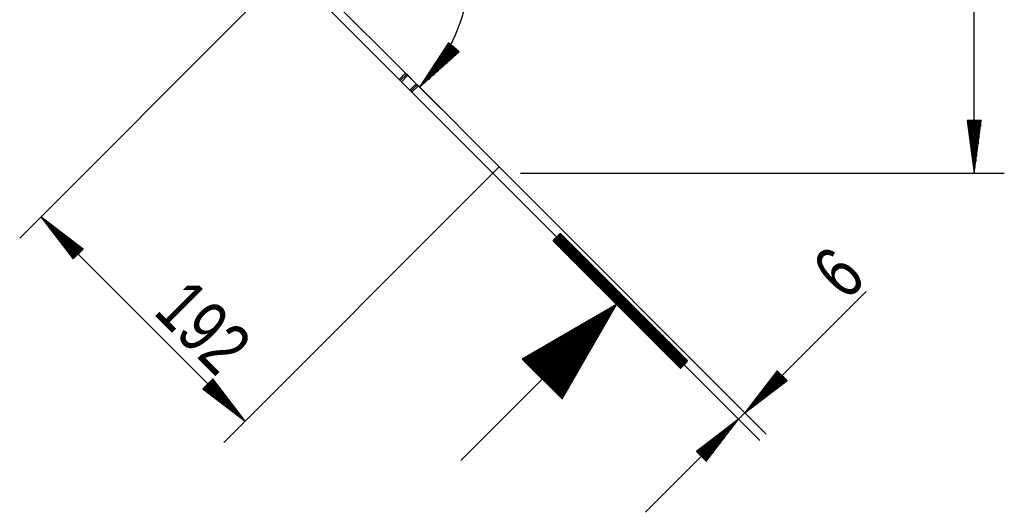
# Model space of a CAD drawing. Header units: millimetres. Extents: x -4 to 841, y -4 to 594.
# Tile 3 of 19: x 47 to 112, y 193 to 226. Entities that reach past the tile are written whole.
import ezdxf

# ---------------------------------------------------------------- set-up
doc = ezdxf.new("R2010")
doc.units = ezdxf.units.MM
doc.layers.add('1', color=7, linetype='Continuous')
doc.styles.add('SEACAD_Arial', font='arial.ttf', dxfattribs={"width": 0.75})

msp = doc.modelspace()

# ---------------------------------------------------------------- linework, layer by layer
at = {"layer": '1', "color": 7, "linetype": 'Continuous'}
for p, q in [((110.392, 215.555), (110.392, 247.631)), ((64.792, 229.131), (46.901, 211.24)), ((72.146, 221.778), (65.202, 228.721)), ((72.57, 222.202), (65.627, 229.145)), ((68.294, 225.629), (72.83, 221.094)), ((75.434, 224.224), (73.503, 221.269)), ((75.707, 223.99), (73.929, 221.921)), ((75.668, 224.023), (74.142, 222.246)), ((75.63, 224.056), (74.355, 222.572)), ((75.591, 224.089), (74.568, 222.898)), ((75.552, 224.123), (74.78, 223.224)), ((75.514, 224.156), (74.993, 223.55)), ((75.475, 224.189), (75.206, 223.875)), ((75.437, 224.222), (75.419, 224.201)), ((75.437, 224.222), (75.419, 224.201)), ((76.133, 223.624), (75.434, 224.224)), ((75.784, 223.924), (73.503, 221.269)), ((75.784, 223.924), (73.503, 221.269)), ((73.503, 221.269), (76.133, 223.624)), ((75.745, 223.957), (73.716, 221.595)), ((75.822, 223.891), (73.793, 221.529)), ((75.861, 223.858), (74.083, 221.788)), ((75.899, 223.825), (74.373, 222.048)), ((75.938, 223.791), (74.663, 222.307)), ((75.976, 223.758), (74.953, 222.567)), ((76.015, 223.725), (75.243, 222.827)), ((76.053, 223.692), (75.533, 223.086)), ((76.092, 223.659), (75.823, 223.346)), ((76.131, 223.626), (76.113, 223.605)), ((76.131, 223.626), (76.113, 223.605)), ((72.146, 221.778), (72.57, 222.202)), ((72.216, 221.707), (72.641, 222.131)), ((72.711, 222.061), (72.287, 221.636)), ((72.57, 222.202), (74.917, 219.855)), ((72.57, 222.202), (72.641, 222.131)), ((72.641, 222.131), (72.711, 222.061)), ((72.711, 222.061), (73.277, 221.495)), ((72.216, 221.707), (72.146, 221.778)), ((72.287, 221.636), (72.216, 221.707)), ((72.853, 221.071), (72.287, 221.636)), ((72.853, 221.071), (73.277, 221.495)), ((73.348, 221.424), (72.923, 221)), ((73.277, 221.495), (73.348, 221.424)), ((73.348, 221.424), (73.418, 221.354)), ((72.923, 221), (72.853, 221.071)), ((72.994, 220.929), (72.923, 221)), ((73.418, 221.354), (72.994, 220.929)), ((78.368, 215.555), (72.994, 220.929)), ((78.792, 215.98), (73.418, 221.354)), ((73.586, 220.338), (74.342, 219.582)), ((75.098, 218.826), (79.633, 214.29)), ((110.853, 219.055), (109.932, 219.055)), ((109.932, 219.055), (110.392, 215.555)), ((109.935, 219.055), (109.935, 219.028)), ((109.935, 219.055), (109.935, 219.028)), ((109.986, 219.055), (109.986, 218.642)), ((110.037, 219.055), (110.037, 218.256)), ((110.088, 219.055), (110.088, 217.871)), ((110.138, 219.055), (110.138, 217.485)), ((110.189, 219.055), (110.189, 217.099)), ((110.24, 219.055), (110.24, 216.713)), ((110.291, 219.055), (110.291, 216.327)), ((110.342, 219.055), (110.342, 215.941)), ((110.392, 215.555), (110.853, 219.055)), ((110.392, 219.055), (110.392, 215.555)), ((110.392, 219.055), (110.392, 215.555)), ((110.443, 219.055), (110.443, 215.941)), ((110.494, 219.055), (110.494, 216.327)), ((110.545, 219.055), (110.545, 216.713)), ((110.596, 219.055), (110.596, 217.099)), ((110.646, 219.055), (110.646, 217.485)), ((110.697, 219.055), (110.697, 217.871)), ((110.748, 219.055), (110.748, 218.256)), ((110.799, 219.055), (110.799, 218.642)), ((110.85, 219.055), (110.85, 219.028)), ((110.85, 219.055), (110.85, 219.028)), ((78.368, 215.555), (60.477, 197.664)), ((78.792, 215.98), (78.368, 215.555)), ((78.368, 215.555), (96.134, 197.789)), ((78.792, 215.98), (96.559, 198.213)), ((80.217, 215.555), (112.392, 215.555)), ((80.389, 213.534), (81.145, 212.778)), ((48.315, 212.654), (61.891, 199.078)), ((48.315, 212.654), (50.464, 209.853)), ((51.116, 210.505), (48.315, 212.654)), ((50.79, 210.179), (48.315, 212.654)), ((50.79, 210.179), (48.315, 212.654)), ((50.754, 210.143), (48.552, 212.345)), ((50.826, 210.215), (48.624, 212.417)), ((50.718, 210.107), (48.789, 212.036)), ((50.862, 210.251), (48.933, 212.18)), ((50.682, 210.071), (49.026, 211.728)), ((50.898, 210.287), (49.242, 211.943)), ((50.934, 210.323), (49.55, 211.706)), ((81.901, 212.022), (86.437, 207.487)), ((82.865, 211.553), (82.503, 210.926)), ((84.159, 209.27), (82.844, 211.546)), ((82.846, 211.548), (82.871, 211.548)), ((82.876, 211.542), (84.228, 209.2)), ((50.646, 210.035), (49.263, 211.419)), ((50.611, 209.999), (49.5, 211.11)), ((50.97, 210.359), (49.859, 211.469)), ((51.006, 210.395), (50.168, 211.232)), ((51.042, 210.43), (50.477, 210.995)), ((83.354, 211.065), (82.364, 211.065)), ((82.373, 211.056), (82.398, 211.1)), ((82.38, 211.081), (82.424, 211.005)), ((82.388, 211.09), (83.328, 211.09)), ((82.389, 211.039), (83.379, 211.039)), ((82.467, 211.169), (82.391, 211.037)), ((82.493, 210.935), (82.398, 211.1)), ((82.41, 211.019), (82.536, 211.238)), ((83.303, 211.116), (82.414, 211.116)), ((83.404, 211.014), (82.414, 211.014)), ((82.417, 211.119), (82.563, 210.866)), ((82.606, 211.308), (82.428, 211)), ((82.632, 210.796), (82.435, 211.137)), ((82.439, 211.141), (83.277, 211.141)), ((82.44, 210.989), (83.43, 210.989)), ((82.447, 210.982), (82.675, 211.377)), ((82.454, 211.156), (82.701, 210.727)), ((83.252, 211.167), (82.465, 211.167)), ((83.455, 210.963), (82.465, 210.963)), ((82.745, 211.446), (82.466, 210.963)), ((82.771, 210.658), (82.473, 211.174)), ((82.484, 210.944), (82.814, 211.516)), ((82.49, 211.192), (83.227, 211.192)), ((82.491, 211.193), (82.84, 210.588)), ((82.491, 210.938), (83.481, 210.938)), ((82.91, 210.519), (82.51, 211.212)), ((83.201, 211.217), (82.515, 211.217)), ((83.506, 210.912), (82.516, 210.912)), ((82.521, 210.907), (82.884, 211.535)), ((82.528, 211.23), (82.979, 210.449)), ((82.902, 211.516), (82.54, 210.889)), ((82.541, 211.243), (83.176, 211.243)), ((82.541, 210.887), (83.531, 210.887)), ((83.049, 210.38), (82.547, 211.249)), ((82.558, 210.87), (82.921, 211.498)), ((83.15, 211.268), (82.566, 211.268)), ((82.566, 211.267), (83.118, 210.311)), ((82.939, 211.479), (82.577, 210.851)), ((83.187, 210.241), (82.584, 211.286)), ((82.592, 211.294), (83.125, 211.294)), ((82.596, 210.833), (82.958, 211.46)), ((82.603, 211.305), (83.257, 210.172)), ((82.977, 211.442), (82.614, 210.814)), ((83.1, 211.319), (82.617, 211.319)), ((83.326, 210.102), (82.621, 211.323)), ((82.633, 210.796), (82.995, 211.423)), ((82.64, 211.342), (83.396, 210.033)), ((82.642, 211.344), (83.074, 211.344)), ((83.014, 211.405), (82.651, 210.777)), ((83.465, 209.964), (82.659, 211.36)), ((83.049, 211.37), (82.668, 211.37)), ((82.67, 210.759), (83.032, 211.386)), ((82.677, 211.379), (83.534, 209.894)), ((83.051, 211.368), (82.689, 210.74)), ((82.693, 211.395), (83.023, 211.395)), ((83.604, 209.825), (82.696, 211.398)), ((82.707, 210.721), (83.07, 211.349)), ((82.714, 211.416), (83.673, 209.755)), ((82.998, 211.421), (82.719, 211.421)), ((83.088, 211.33), (82.726, 210.703)), ((83.743, 209.686), (82.733, 211.435)), ((82.744, 211.446), (82.973, 211.446)), ((82.744, 210.684), (83.107, 211.312)), ((82.752, 211.453), (83.812, 209.617)), ((83.125, 211.293), (82.763, 210.666)), ((82.947, 211.471), (82.769, 211.471)), ((83.881, 209.547), (82.77, 211.472)), ((82.782, 210.647), (83.144, 211.275)), ((82.789, 211.491), (83.951, 209.478)), ((82.795, 211.497), (82.922, 211.497)), ((83.163, 211.256), (82.8, 210.628)), ((84.02, 209.408), (82.807, 211.509)), ((82.819, 210.61), (83.181, 211.237)), ((82.896, 211.522), (82.82, 211.522)), ((82.826, 211.528), (84.09, 209.339)), ((83.2, 211.219), (82.837, 210.591)), ((82.856, 210.573), (83.218, 211.2)), ((83.237, 211.182), (82.875, 210.554)), ((82.893, 210.535), (83.256, 211.163)), ((83.274, 211.144), (82.912, 210.517)), ((82.93, 210.498), (83.293, 211.126)), ((84.298, 209.131), (82.946, 211.473)), ((83.311, 211.107), (82.949, 210.48)), ((82.968, 210.461), (83.33, 211.089)), ((83.348, 211.07), (82.986, 210.442)), ((83.005, 210.424), (83.367, 211.051)), ((83.015, 211.404), (84.367, 209.061)), ((83.386, 211.033), (83.023, 210.405)), ((83.042, 210.387), (83.404, 211.014)), ((83.423, 210.996), (83.06, 210.368)), ((83.079, 210.349), (83.441, 210.977)), ((84.437, 208.992), (83.084, 211.334)), ((83.46, 210.958), (83.098, 210.331)), ((83.116, 210.312), (83.479, 210.94)), ((83.497, 210.921), (83.135, 210.294)), ((83.153, 210.275), (83.516, 210.903)), ((83.154, 211.265), (84.506, 208.922)), ((83.534, 210.884), (83.172, 210.256)), ((84.575, 208.853), (83.223, 211.195)), ((83.293, 211.126), (84.645, 208.784)), ((84.714, 208.714), (83.362, 211.056)), ((83.431, 210.987), (84.784, 208.645)), ((84.853, 208.575), (83.501, 210.918)), ((50.575, 209.963), (49.737, 210.801)), ((50.539, 209.928), (49.974, 210.492)), ((50.464, 209.853), (51.116, 210.505)), ((51.077, 210.466), (50.785, 210.758)), ((51.113, 210.502), (51.094, 210.522)), ((51.113, 210.502), (51.094, 210.522)), ((83.557, 210.862), (82.567, 210.862)), ((82.592, 210.836), (83.582, 210.836)), ((83.608, 210.811), (82.618, 210.811)), ((82.643, 210.785), (83.633, 210.785)), ((83.658, 210.76), (82.668, 210.76)), ((82.694, 210.735), (83.684, 210.735)), ((83.709, 210.709), (82.719, 210.709)), ((82.745, 210.684), (83.735, 210.684)), ((83.76, 210.658), (82.77, 210.658)), ((82.796, 210.633), (83.785, 210.633)), ((83.811, 210.608), (82.821, 210.608)), ((82.846, 210.582), (83.836, 210.582)), ((83.862, 210.557), (82.872, 210.557)), ((82.897, 210.531), (83.887, 210.531)), ((83.912, 210.506), (82.923, 210.506)), ((82.948, 210.481), (83.938, 210.481)), ((83.963, 210.455), (82.973, 210.455)), ((82.999, 210.43), (83.989, 210.43)), ((84.014, 210.404), (83.024, 210.404)), ((83.05, 210.379), (84.04, 210.379)), ((84.065, 210.354), (83.075, 210.354)), ((83.1, 210.328), (84.09, 210.328)), ((84.116, 210.303), (83.126, 210.303)), ((83.151, 210.277), (84.141, 210.277)), ((84.167, 210.252), (83.177, 210.252)), ((83.191, 210.238), (83.553, 210.866)), ((83.572, 210.847), (83.209, 210.219)), ((83.228, 210.201), (83.59, 210.828)), ((83.609, 210.81), (83.246, 210.182)), ((83.265, 210.164), (83.627, 210.791)), ((83.646, 210.773), (83.284, 210.145)), ((83.302, 210.126), (83.665, 210.754)), ((83.683, 210.735), (83.321, 210.108)), ((83.339, 210.089), (83.702, 210.717)), ((83.72, 210.698), (83.358, 210.071)), ((83.377, 210.052), (83.739, 210.68)), ((83.758, 210.661), (83.395, 210.033)), ((83.414, 210.015), (83.776, 210.642)), ((83.795, 210.624), (83.432, 209.996)), ((83.451, 209.978), (83.813, 210.605)), ((83.832, 210.587), (83.47, 209.959)), ((83.488, 209.94), (83.85, 210.568)), ((83.869, 210.549), (83.507, 209.922)), ((83.525, 209.903), (83.888, 210.531)), ((83.906, 210.512), (83.544, 209.885)), ((83.563, 209.866), (83.925, 210.494)), ((83.57, 210.848), (84.922, 208.506)), ((83.943, 210.475), (83.581, 209.847)), ((83.6, 209.829), (83.962, 210.456)), ((83.981, 210.438), (83.618, 209.81)), ((83.637, 209.792), (83.999, 210.419)), ((84.992, 208.437), (83.64, 210.779)), ((84.018, 210.401), (83.655, 209.773)), ((83.674, 209.754), (84.036, 210.382)), ((84.055, 210.363), (83.693, 209.736)), ((83.709, 210.709), (85.061, 208.367)), ((83.711, 209.717), (84.074, 210.345)), ((84.092, 210.326), (83.73, 209.699)), ((83.748, 209.68), (84.111, 210.308)), ((84.129, 210.289), (83.767, 209.662)), ((85.131, 208.298), (83.778, 210.64)), ((83.786, 209.643), (84.148, 210.271)), ((84.167, 210.252), (83.804, 209.624)), ((83.823, 209.606), (84.185, 210.233)), ((83.848, 210.571), (85.2, 208.228)), ((85.27, 208.159), (83.917, 210.501)), ((83.987, 210.432), (85.339, 208.09)), ((85.408, 208.02), (84.056, 210.362)), ((84.125, 210.293), (85.478, 207.951)), ((50.503, 209.892), (50.211, 210.184)), ((50.467, 209.856), (50.448, 209.875)), ((50.467, 209.856), (50.448, 209.875)), ((83.202, 210.227), (84.192, 210.227)), ((84.217, 210.201), (83.227, 210.201)), ((83.253, 210.176), (84.243, 210.176)), ((84.268, 210.15), (83.278, 210.15)), ((83.304, 210.125), (84.294, 210.125)), ((84.319, 210.1), (83.329, 210.1)), ((83.354, 210.074), (84.344, 210.074)), ((84.37, 210.049), (83.38, 210.049)), ((83.405, 210.023), (84.395, 210.023)), ((84.421, 209.998), (83.431, 209.998)), ((83.456, 209.973), (84.446, 209.973)), ((84.471, 209.947), (83.481, 209.947)), ((83.507, 209.922), (84.497, 209.922)), ((84.522, 209.896), (83.532, 209.896)), ((83.558, 209.871), (84.548, 209.871)), ((84.573, 209.845), (83.583, 209.845)), ((83.608, 209.82), (84.598, 209.82)), ((84.624, 209.795), (83.634, 209.795)), ((83.659, 209.769), (84.649, 209.769)), ((84.675, 209.744), (83.685, 209.744)), ((83.71, 209.718), (84.7, 209.718)), ((84.725, 209.693), (83.735, 209.693)), ((83.761, 209.668), (84.751, 209.668)), ((84.776, 209.642), (83.786, 209.642)), ((83.812, 209.617), (84.802, 209.617)), ((84.827, 209.591), (83.837, 209.591)), ((84.204, 210.215), (83.841, 209.587)), ((83.86, 209.569), (84.222, 210.196)), ((84.241, 210.178), (83.879, 209.55)), ((83.897, 209.531), (84.26, 210.159)), ((84.278, 210.14), (83.916, 209.513)), ((83.934, 209.494), (84.297, 210.122)), ((84.315, 210.103), (83.953, 209.476)), ((83.972, 209.457), (84.334, 210.085)), ((84.353, 210.066), (83.99, 209.438)), ((84.009, 209.42), (84.371, 210.047)), ((84.39, 210.029), (84.027, 209.401)), ((84.046, 209.383), (84.408, 210.01)), ((84.427, 209.992), (84.065, 209.364)), ((84.083, 209.345), (84.445, 209.973)), ((84.464, 209.954), (84.102, 209.327)), ((84.12, 209.308), (84.483, 209.936)), ((84.501, 209.917), (84.139, 209.29)), ((84.158, 209.271), (84.52, 209.899)), ((84.538, 209.88), (84.176, 209.252)), ((85.547, 207.881), (84.195, 210.224)), ((84.195, 209.234), (84.557, 209.861)), ((84.576, 209.843), (84.213, 209.215)), ((84.232, 209.197), (84.594, 209.824)), ((84.613, 209.806), (84.25, 209.178)), ((84.264, 210.154), (85.617, 207.812)), ((84.269, 209.16), (84.631, 209.787)), ((84.65, 209.768), (84.288, 209.141)), ((84.306, 209.122), (84.669, 209.75)), ((84.687, 209.731), (84.325, 209.104)), ((85.686, 207.743), (84.334, 210.085)), ((84.343, 209.085), (84.706, 209.713)), ((84.724, 209.694), (84.362, 209.067)), ((84.381, 209.048), (84.743, 209.676)), ((84.762, 209.657), (84.399, 209.029)), ((84.403, 210.015), (85.755, 207.673)), ((84.418, 209.011), (84.78, 209.638)), ((84.799, 209.62), (84.436, 208.992)), ((84.455, 208.974), (84.817, 209.601)), ((85.825, 207.604), (84.472, 209.946)), ((84.836, 209.583), (84.474, 208.955)), ((84.542, 209.877), (85.894, 207.534)), ((85.964, 207.465), (84.611, 209.807)), ((84.681, 209.738), (86.033, 207.396)), ((86.102, 207.326), (84.75, 209.668)), ((84.82, 209.599), (86.172, 207.257)), ((83.862, 209.566), (84.852, 209.566)), ((84.878, 209.541), (83.888, 209.541)), ((83.913, 209.515), (84.903, 209.515)), ((84.929, 209.49), (83.939, 209.49)), ((83.964, 209.464), (84.954, 209.464)), ((84.979, 209.439), (83.99, 209.439)), ((84.015, 209.414), (85.005, 209.414)), ((85.03, 209.388), (84.04, 209.388)), ((84.066, 209.363), (85.056, 209.363)), ((85.081, 209.337), (84.091, 209.337)), ((84.117, 209.312), (85.106, 209.312)), ((85.132, 209.287), (84.142, 209.287)), ((84.167, 209.261), (85.157, 209.261)), ((85.183, 209.236), (84.193, 209.236)), ((84.218, 209.21), (85.208, 209.21)), ((85.234, 209.185), (84.244, 209.185)), ((84.269, 209.16), (85.259, 209.16)), ((85.284, 209.134), (84.294, 209.134)), ((84.32, 209.109), (85.31, 209.109)), ((85.335, 209.083), (84.345, 209.083)), ((84.371, 209.058), (85.361, 209.058)), ((85.386, 209.033), (84.396, 209.033)), ((84.421, 209.007), (85.411, 209.007)), ((85.437, 208.982), (84.447, 208.982)), ((84.472, 208.956), (85.462, 208.956)), ((84.492, 208.936), (84.855, 209.564)), ((85.488, 208.931), (84.498, 208.931)), ((84.873, 209.545), (84.511, 208.918)), ((84.529, 208.899), (84.892, 209.527)), ((84.91, 209.508), (84.548, 208.881)), ((84.567, 208.862), (84.929, 209.49)), ((84.947, 209.471), (84.585, 208.843)), ((84.604, 208.825), (84.966, 209.452)), ((84.985, 209.434), (84.622, 208.806)), ((84.641, 208.788), (85.003, 209.415)), ((85.022, 209.397), (84.66, 208.769)), ((84.678, 208.75), (85.04, 209.378)), ((85.059, 209.359), (84.697, 208.732)), ((84.715, 208.713), (85.078, 209.341)), ((85.096, 209.322), (84.734, 208.695)), ((84.752, 208.676), (85.115, 209.304)), ((85.133, 209.285), (84.771, 208.657)), ((84.79, 208.639), (85.152, 209.266)), ((85.171, 209.248), (84.808, 208.62)), ((84.827, 208.602), (85.189, 209.229)), ((85.208, 209.211), (84.845, 208.583)), ((84.864, 208.564), (85.226, 209.192)), ((85.245, 209.174), (84.883, 208.546)), ((86.241, 207.187), (84.889, 209.53)), ((84.901, 208.527), (85.264, 209.155)), ((85.282, 209.136), (84.92, 208.509)), ((84.938, 208.49), (85.301, 209.118)), ((85.319, 209.099), (84.957, 208.472)), ((84.958, 209.46), (86.311, 207.118)), ((84.976, 208.453), (85.338, 209.081)), ((85.357, 209.062), (84.994, 208.434)), ((85.013, 208.416), (85.375, 209.043)), ((86.38, 207.049), (85.028, 209.391)), ((85.394, 209.025), (85.031, 208.397)), ((85.05, 208.379), (85.412, 209.006)), ((85.431, 208.988), (85.069, 208.36)), ((85.087, 208.341), (85.45, 208.969)), ((85.097, 209.321), (86.449, 206.979)), ((85.468, 208.95), (85.106, 208.323)), ((85.124, 208.304), (85.487, 208.932)), ((86.519, 206.91), (85.167, 209.252)), ((85.236, 209.183), (86.588, 206.84)), ((86.658, 206.771), (85.305, 209.113)), ((85.375, 209.044), (86.727, 206.702)), ((86.796, 206.632), (85.444, 208.974)), ((84.523, 208.906), (85.513, 208.906)), ((85.538, 208.88), (84.548, 208.88)), ((84.574, 208.855), (85.564, 208.855)), ((85.589, 208.829), (84.599, 208.829)), ((84.625, 208.804), (85.615, 208.804)), ((85.64, 208.779), (84.65, 208.779)), ((84.675, 208.753), (85.665, 208.753)), ((85.691, 208.728), (84.701, 208.728)), ((84.726, 208.702), (85.716, 208.702)), ((85.742, 208.677), (84.752, 208.677)), ((84.777, 208.652), (85.767, 208.652)), ((85.792, 208.626), (84.802, 208.626)), ((84.828, 208.601), (85.818, 208.601)), ((85.843, 208.575), (84.853, 208.575)), ((84.879, 208.55), (85.869, 208.55)), ((85.894, 208.524), (84.904, 208.524)), ((84.929, 208.499), (85.919, 208.499)), ((85.945, 208.474), (84.955, 208.474)), ((84.98, 208.448), (85.97, 208.448)), ((85.996, 208.423), (85.006, 208.423)), ((85.031, 208.397), (86.021, 208.397)), ((86.046, 208.372), (85.056, 208.372)), ((85.082, 208.347), (86.072, 208.347)), ((86.097, 208.321), (85.107, 208.321)), ((85.133, 208.296), (86.123, 208.296)), ((85.505, 208.913), (85.143, 208.286)), ((86.148, 208.27), (85.158, 208.27)), ((85.162, 208.267), (85.524, 208.895)), ((85.542, 208.876), (85.18, 208.248)), ((85.199, 208.23), (85.561, 208.857)), ((85.58, 208.839), (85.217, 208.211)), ((85.236, 208.193), (85.598, 208.82)), ((85.617, 208.802), (85.255, 208.174)), ((85.273, 208.155), (85.635, 208.783)), ((85.654, 208.764), (85.292, 208.137)), ((85.31, 208.118), (85.673, 208.746)), ((85.691, 208.727), (85.329, 208.1)), ((85.347, 208.081), (85.71, 208.709)), ((85.728, 208.69), (85.366, 208.062)), ((85.385, 208.044), (85.747, 208.671)), ((85.766, 208.653), (85.403, 208.025)), ((85.422, 208.007), (85.784, 208.634)), ((85.803, 208.616), (85.44, 207.988)), ((85.459, 207.97), (85.821, 208.597)), ((85.84, 208.579), (85.478, 207.951)), ((85.496, 207.932), (85.859, 208.56)), ((85.514, 208.905), (86.866, 206.563)), ((85.877, 208.541), (85.515, 207.914)), ((85.533, 207.895), (85.896, 208.523)), ((85.914, 208.504), (85.552, 207.877)), ((85.571, 207.858), (85.933, 208.486)), ((86.935, 206.493), (85.583, 208.836)), ((85.952, 208.467), (85.589, 207.839)), ((85.608, 207.821), (85.97, 208.448)), ((85.989, 208.43), (85.626, 207.802)), ((85.645, 207.784), (86.007, 208.411)), ((85.652, 208.766), (87.005, 206.424)), ((86.026, 208.393), (85.664, 207.765)), ((85.682, 207.746), (86.045, 208.374)), ((86.063, 208.355), (85.701, 207.728)), ((85.719, 207.709), (86.082, 208.337)), ((87.074, 206.354), (85.722, 208.697)), ((86.1, 208.318), (85.738, 207.691)), ((85.757, 207.672), (86.119, 208.3)), ((86.137, 208.281), (85.775, 207.653)), ((85.791, 208.627), (87.143, 206.285)), ((87.213, 206.216), (85.861, 208.558)), ((85.93, 208.488), (87.282, 206.146)), ((87.352, 206.077), (85.999, 208.419)), ((86.069, 208.35), (87.421, 206.007)), ((87.49, 205.938), (86.138, 208.28)), ((85.184, 208.245), (86.173, 208.245)), ((86.199, 208.22), (85.209, 208.22)), ((85.234, 208.194), (86.224, 208.194)), ((86.25, 208.169), (85.26, 208.169)), ((85.285, 208.143), (86.275, 208.143)), ((86.3, 208.118), (85.311, 208.118)), ((85.336, 208.093), (86.326, 208.093)), ((86.351, 208.067), (85.361, 208.067)), ((85.387, 208.042), (86.377, 208.042)), ((86.402, 208.016), (85.412, 208.016)), ((85.438, 207.991), (86.427, 207.991)), ((86.453, 207.966), (85.463, 207.966)), ((85.488, 207.94), (86.478, 207.94)), ((86.504, 207.915), (85.514, 207.915)), ((85.539, 207.889), (86.529, 207.889)), ((86.555, 207.864), (85.565, 207.864)), ((85.59, 207.839), (86.58, 207.839)), ((86.605, 207.813), (85.615, 207.813)), ((85.641, 207.788), (86.631, 207.788)), ((86.656, 207.762), (85.666, 207.762)), ((85.692, 207.737), (86.682, 207.737)), ((86.707, 207.712), (85.717, 207.712)), ((85.742, 207.686), (86.732, 207.686)), ((86.758, 207.661), (85.768, 207.661)), ((85.793, 207.635), (86.783, 207.635)), ((85.794, 207.635), (86.156, 208.262)), ((86.175, 208.244), (85.812, 207.616)), ((86.809, 207.61), (85.819, 207.61)), ((85.831, 207.598), (86.193, 208.225)), ((86.212, 208.207), (85.85, 207.579)), ((85.868, 207.56), (86.23, 208.188)), ((86.249, 208.169), (85.887, 207.542)), ((85.905, 207.523), (86.268, 208.151)), ((86.286, 208.132), (85.924, 207.505)), ((85.942, 207.486), (86.305, 208.114)), ((86.323, 208.095), (85.961, 207.468)), ((85.98, 207.449), (86.342, 208.077)), ((86.361, 208.058), (85.998, 207.43)), ((86.017, 207.412), (86.379, 208.039)), ((86.398, 208.021), (86.035, 207.393)), ((86.054, 207.375), (86.416, 208.002)), ((86.435, 207.984), (86.073, 207.356)), ((86.091, 207.337), (86.454, 207.965)), ((86.472, 207.946), (86.11, 207.319)), ((86.128, 207.3), (86.491, 207.928)), ((86.509, 207.909), (86.147, 207.282)), ((86.166, 207.263), (86.528, 207.891)), ((86.547, 207.872), (86.184, 207.244)), ((86.203, 207.226), (86.565, 207.853)), ((86.208, 208.211), (87.56, 205.869)), ((86.584, 207.835), (86.221, 207.207)), ((86.24, 207.189), (86.602, 207.816)), ((86.621, 207.798), (86.259, 207.17)), ((87.629, 205.799), (86.277, 208.141)), ((86.277, 207.151), (86.639, 207.779)), ((86.658, 207.76), (86.296, 207.133)), ((86.314, 207.114), (86.677, 207.742)), ((86.695, 207.723), (86.333, 207.096)), ((86.346, 208.072), (87.699, 205.73)), ((86.352, 207.077), (86.714, 207.705)), ((86.732, 207.686), (86.37, 207.058)), ((86.389, 207.04), (86.751, 207.667)), ((86.77, 207.649), (86.407, 207.021)), ((87.768, 205.66), (86.416, 208.003)), ((86.426, 207.003), (86.788, 207.63)), ((86.807, 207.612), (86.444, 206.984)), ((86.485, 207.933), (87.838, 205.591)), ((87.907, 205.522), (86.555, 207.864)), ((86.624, 207.794), (87.976, 205.452)), ((88.046, 205.383), (86.693, 207.725)), ((86.763, 207.656), (88.115, 205.313)), ((88.533, 193.016), (103.21, 207.693)), ((76.247, 196.463), (86.853, 207.07)), ((85.844, 207.585), (86.834, 207.585)), ((86.859, 207.559), (85.869, 207.559)), ((85.895, 207.534), (86.885, 207.534)), ((86.91, 207.508), (85.92, 207.508)), ((85.946, 207.483), (86.936, 207.483)), ((86.961, 207.458), (85.971, 207.458)), ((85.996, 207.432), (86.986, 207.432)), ((87.012, 207.407), (86.022, 207.407)), ((86.047, 207.381), (87.037, 207.381)), ((87.063, 207.356), (86.073, 207.356)), ((86.098, 207.33), (87.088, 207.33)), ((87.113, 207.305), (86.123, 207.305)), ((86.149, 207.28), (87.139, 207.28)), ((87.164, 207.254), (86.174, 207.254)), ((86.2, 207.229), (87.19, 207.229)), ((87.215, 207.203), (86.225, 207.203)), ((86.25, 207.178), (87.24, 207.178)), ((87.266, 207.153), (86.276, 207.153)), ((86.301, 207.127), (87.291, 207.127)), ((87.317, 207.102), (86.327, 207.102)), ((86.352, 207.076), (87.342, 207.076)), ((87.367, 207.051), (86.377, 207.051)), ((86.403, 207.026), (87.393, 207.026)), ((87.418, 207), (86.428, 207)), ((86.454, 206.975), (87.444, 206.975)), ((86.463, 206.965), (86.825, 207.593)), ((86.844, 207.574), (86.482, 206.947)), ((86.5, 206.928), (86.863, 207.556)), ((86.881, 207.537), (86.519, 206.91)), ((86.537, 206.891), (86.9, 207.519)), ((86.918, 207.5), (86.556, 206.873)), ((86.575, 206.854), (86.937, 207.482)), ((86.956, 207.463), (86.593, 206.835)), ((86.612, 206.817), (86.974, 207.444)), ((86.993, 207.426), (86.63, 206.798)), ((86.649, 206.78), (87.011, 207.407)), ((87.03, 207.389), (86.668, 206.761)), ((86.686, 206.742), (87.049, 207.37)), ((87.067, 207.351), (86.705, 206.724)), ((86.723, 206.705), (87.086, 207.333)), ((87.104, 207.314), (86.742, 206.687)), ((86.761, 206.668), (87.123, 207.296)), ((87.142, 207.277), (86.779, 206.649)), ((86.798, 206.631), (87.16, 207.258)), ((87.179, 207.24), (86.816, 206.612)), ((88.185, 205.244), (86.832, 207.586)), ((86.835, 206.594), (87.197, 207.221)), ((87.216, 207.203), (86.854, 206.575)), ((86.872, 206.556), (87.234, 207.184)), ((87.253, 207.165), (86.891, 206.538)), ((86.902, 207.517), (88.254, 205.175)), ((86.909, 206.519), (87.272, 207.147)), ((87.29, 207.128), (86.928, 206.501)), ((86.947, 206.482), (87.309, 207.11)), ((87.327, 207.091), (86.965, 206.463)), ((88.323, 205.105), (86.971, 207.447)), ((86.984, 206.445), (87.346, 207.072)), ((87.365, 207.054), (87.002, 206.426)), ((87.021, 206.408), (87.383, 207.035)), ((87.402, 207.017), (87.039, 206.389)), ((87.04, 207.378), (88.393, 205.036)), ((87.058, 206.37), (87.42, 206.998)), ((87.439, 206.979), (87.077, 206.352)), ((87.095, 206.333), (87.458, 206.961)), ((88.462, 204.966), (87.11, 207.309)), ((87.179, 207.239), (88.532, 204.897)), ((88.601, 204.828), (87.249, 207.17)), ((87.318, 207.1), (88.67, 204.758)), ((88.74, 204.689), (87.387, 207.031)), ((87.457, 206.962), (88.809, 204.619)), ((86.606, 206.823), (80.33, 203.199)), ((81.495, 202.034), (85.841, 206.381)), ((81.531, 201.999), (86.011, 206.479)), ((81.566, 201.963), (86.181, 206.577)), ((81.602, 201.927), (86.351, 206.675)), ((81.638, 201.891), (86.521, 206.773)), ((81.674, 201.855), (86.557, 206.738)), ((81.71, 201.819), (86.459, 206.568)), ((81.746, 201.783), (86.361, 206.398)), ((82.983, 200.547), (86.606, 206.823)), ((87.469, 206.949), (86.479, 206.949)), ((86.505, 206.924), (87.494, 206.924)), ((87.52, 206.899), (86.53, 206.899)), ((86.555, 206.873), (87.545, 206.873)), ((87.571, 206.848), (86.581, 206.848)), ((86.606, 206.822), (87.596, 206.822)), ((87.621, 206.797), (86.632, 206.797)), ((86.657, 206.772), (87.647, 206.772)), ((87.672, 206.746), (86.682, 206.746)), ((86.708, 206.721), (87.698, 206.721)), ((87.723, 206.695), (86.733, 206.695)), ((86.759, 206.67), (87.749, 206.67)), ((87.774, 206.645), (86.784, 206.645)), ((86.809, 206.619), (87.799, 206.619)), ((87.825, 206.594), (86.835, 206.594)), ((86.86, 206.568), (87.85, 206.568)), ((87.876, 206.543), (86.886, 206.543)), ((86.911, 206.518), (87.901, 206.518)), ((87.926, 206.492), (86.936, 206.492)), ((86.962, 206.467), (87.952, 206.467)), ((87.977, 206.441), (86.987, 206.441)), ((87.013, 206.416), (88.003, 206.416)), ((88.028, 206.391), (87.038, 206.391)), ((87.063, 206.365), (88.053, 206.365)), ((88.079, 206.34), (87.089, 206.34)), ((87.476, 206.942), (87.114, 206.315)), ((87.114, 206.314), (88.104, 206.314)), ((87.132, 206.296), (87.495, 206.924)), ((87.513, 206.905), (87.151, 206.278)), ((87.17, 206.259), (87.532, 206.887)), ((87.551, 206.868), (87.188, 206.24)), ((87.193, 206.731), (87.949, 205.975)), ((87.207, 206.222), (87.569, 206.849)), ((87.588, 206.831), (87.225, 206.203)), ((87.244, 206.185), (87.606, 206.812)), ((87.625, 206.794), (87.263, 206.166)), ((87.281, 206.147), (87.644, 206.775)), ((87.662, 206.756), (87.3, 206.129)), ((87.318, 206.11), (87.681, 206.738)), ((87.699, 206.719), (87.337, 206.092)), ((87.356, 206.073), (87.718, 206.701)), ((87.736, 206.682), (87.374, 206.054)), ((87.393, 206.036), (87.755, 206.663)), ((87.774, 206.645), (87.411, 206.017)), ((87.43, 205.999), (87.792, 206.626)), ((87.811, 206.608), (87.449, 205.98)), ((87.467, 205.961), (87.829, 206.589)), ((87.848, 206.57), (87.486, 205.943)), ((87.504, 205.924), (87.867, 206.552)), ((87.885, 206.533), (87.523, 205.906)), ((88.879, 204.55), (87.526, 206.892)), ((87.541, 205.887), (87.904, 206.515)), ((87.922, 206.496), (87.56, 205.868)), ((87.579, 205.85), (87.941, 206.477)), ((87.596, 206.823), (88.948, 204.481)), ((87.96, 206.459), (87.597, 205.831)), ((87.616, 205.813), (87.978, 206.44)), ((87.997, 206.422), (87.634, 205.794)), ((87.653, 205.775), (88.015, 206.403)), ((89.017, 204.411), (87.665, 206.753)), ((88.034, 206.385), (87.672, 205.757)), ((87.69, 205.738), (88.053, 206.366)), ((88.071, 206.347), (87.709, 205.72)), ((87.727, 205.701), (88.09, 206.329)), ((87.735, 206.684), (89.087, 204.342)), ((88.108, 206.31), (87.746, 205.683)), ((89.156, 204.272), (87.804, 206.615)), ((87.873, 206.545), (89.226, 204.203)), ((89.295, 204.133), (87.943, 206.476)), ((88.012, 206.406), (89.364, 204.064)), ((89.434, 203.995), (88.082, 206.337)), ((81.243, 202.286), (84.651, 205.694)), ((81.279, 202.25), (84.821, 205.792)), ((81.315, 202.214), (84.991, 205.89)), ((81.351, 202.178), (85.161, 205.988)), ((81.387, 202.142), (85.331, 206.087)), ((81.423, 202.106), (85.501, 206.185)), ((81.459, 202.07), (85.671, 206.283)), ((81.782, 201.747), (86.262, 206.228)), ((81.818, 201.711), (86.164, 206.058)), ((81.854, 201.675), (86.066, 205.888)), ((81.89, 201.639), (85.968, 205.718)), ((88.13, 206.289), (87.14, 206.289)), ((87.165, 206.264), (88.155, 206.264)), ((88.18, 206.238), (87.19, 206.238)), ((87.216, 206.213), (88.206, 206.213)), ((88.231, 206.187), (87.241, 206.187)), ((87.267, 206.162), (88.257, 206.162)), ((88.282, 206.136), (87.292, 206.136)), ((87.317, 206.111), (88.307, 206.111)), ((88.333, 206.086), (87.343, 206.086)), ((87.368, 206.06), (88.358, 206.06)), ((88.384, 206.035), (87.394, 206.035)), ((87.419, 206.009), (88.409, 206.009)), ((88.434, 205.984), (87.444, 205.984)), ((87.47, 205.959), (88.46, 205.959)), ((88.485, 205.933), (87.495, 205.933)), ((87.521, 205.908), (88.511, 205.908)), ((88.536, 205.882), (87.546, 205.882)), ((87.571, 205.857), (88.561, 205.857)), ((88.587, 205.832), (87.597, 205.832)), ((87.622, 205.806), (88.612, 205.806)), ((88.638, 205.781), (87.648, 205.781)), ((87.673, 205.755), (88.663, 205.755)), ((88.688, 205.73), (87.699, 205.73)), ((87.724, 205.705), (88.714, 205.705)), ((88.739, 205.679), (87.749, 205.679)), ((87.765, 205.664), (88.127, 206.292)), ((87.775, 205.654), (88.765, 205.654)), ((88.146, 206.273), (87.783, 205.645)), ((87.802, 205.627), (88.164, 206.254)), ((88.183, 206.236), (87.82, 205.608)), ((87.839, 205.59), (88.201, 206.217)), ((88.22, 206.199), (87.858, 205.571)), ((87.876, 205.552), (88.239, 206.18)), ((88.257, 206.161), (87.895, 205.534)), ((87.913, 205.515), (88.276, 206.143)), ((88.294, 206.124), (87.932, 205.497)), ((87.951, 205.478), (88.313, 206.106)), ((88.331, 206.087), (87.969, 205.459)), ((87.988, 205.441), (88.35, 206.068)), ((88.369, 206.05), (88.006, 205.422)), ((88.025, 205.404), (88.387, 206.031)), ((88.406, 206.013), (88.044, 205.385)), ((88.062, 205.366), (88.424, 205.994)), ((88.443, 205.975), (88.081, 205.348)), ((88.099, 205.329), (88.462, 205.957)), ((88.48, 205.938), (88.118, 205.311)), ((88.136, 205.292), (88.499, 205.92)), ((88.151, 206.268), (89.503, 203.925)), ((88.517, 205.901), (88.155, 205.273)), ((88.174, 205.255), (88.536, 205.882)), ((88.555, 205.864), (88.192, 205.236)), ((88.211, 205.218), (88.573, 205.845)), ((89.573, 203.856), (88.22, 206.198)), ((88.592, 205.827), (88.229, 205.199)), ((88.248, 205.18), (88.61, 205.808)), ((88.629, 205.79), (88.267, 205.162)), ((88.285, 205.143), (88.648, 205.771)), ((88.29, 206.129), (89.642, 203.786)), ((88.666, 205.752), (88.304, 205.125)), ((88.322, 205.106), (88.685, 205.734)), ((88.703, 205.715), (88.341, 205.088)), ((89.711, 203.717), (88.359, 206.059)), ((88.36, 205.069), (88.722, 205.697)), ((88.741, 205.678), (88.378, 205.05)), ((88.397, 205.032), (88.759, 205.659)), ((88.429, 205.99), (89.781, 203.648)), ((89.85, 203.578), (88.498, 205.921)), ((88.567, 205.851), (89.92, 203.509)), ((89.989, 203.439), (88.637, 205.782)), ((88.706, 205.712), (90.058, 203.37)), ((80.992, 202.537), (83.461, 205.007)), ((81.028, 202.501), (83.631, 205.105)), ((81.064, 202.465), (83.801, 205.203)), ((81.099, 202.43), (83.971, 205.301)), ((81.135, 202.394), (84.141, 205.4)), ((81.171, 202.358), (84.311, 205.498)), ((81.207, 202.322), (84.481, 205.596)), ((81.926, 201.603), (85.87, 205.548)), ((81.962, 201.567), (85.772, 205.378)), ((81.997, 201.532), (85.674, 205.208)), ((82.033, 201.496), (85.576, 205.038)), ((88.79, 205.628), (87.8, 205.628)), ((87.826, 205.603), (88.815, 205.603)), ((88.841, 205.578), (87.851, 205.578)), ((87.876, 205.552), (88.866, 205.552)), ((88.892, 205.527), (87.902, 205.527)), ((87.927, 205.501), (88.917, 205.501)), ((88.943, 205.476), (87.953, 205.476)), ((87.978, 205.451), (88.968, 205.451)), ((88.993, 205.425), (88.003, 205.425)), ((88.029, 205.4), (89.019, 205.4)), ((89.044, 205.374), (88.054, 205.374)), ((88.08, 205.349), (89.07, 205.349)), ((89.095, 205.324), (88.105, 205.324)), ((88.13, 205.298), (89.12, 205.298)), ((89.146, 205.273), (88.156, 205.273)), ((88.181, 205.247), (89.171, 205.247)), ((89.197, 205.222), (88.207, 205.222)), ((88.232, 205.197), (89.222, 205.197)), ((89.247, 205.171), (88.257, 205.171)), ((88.283, 205.146), (89.273, 205.146)), ((89.298, 205.12), (88.308, 205.12)), ((88.334, 205.095), (89.324, 205.095)), ((89.349, 205.07), (88.359, 205.07)), ((88.384, 205.044), (89.374, 205.044)), ((89.4, 205.019), (88.41, 205.019)), ((88.778, 205.641), (88.415, 205.013)), ((88.434, 204.995), (88.796, 205.622)), ((88.435, 204.993), (89.425, 204.993)), ((88.815, 205.604), (88.453, 204.976)), ((88.471, 204.957), (88.834, 205.585)), ((88.852, 205.566), (88.49, 204.939)), ((88.508, 204.92), (88.871, 205.548)), ((88.889, 205.529), (88.527, 204.902)), ((88.546, 204.883), (88.908, 205.511)), ((88.926, 205.492), (88.564, 204.864)), ((88.583, 204.846), (88.945, 205.473)), ((88.964, 205.455), (88.601, 204.827)), ((88.62, 204.809), (88.982, 205.436)), ((89.001, 205.418), (88.638, 204.79)), ((88.657, 204.771), (89.019, 205.399)), ((89.038, 205.38), (88.676, 204.753)), ((88.694, 204.734), (89.057, 205.362)), ((88.705, 205.219), (90.972, 202.951)), ((89.075, 205.343), (88.713, 204.716)), ((88.731, 204.697), (89.094, 205.325)), ((89.112, 205.306), (88.75, 204.678)), ((88.769, 204.66), (89.131, 205.288)), ((90.128, 203.301), (88.776, 205.643)), ((89.15, 205.269), (88.787, 204.641)), ((88.806, 204.623), (89.168, 205.25)), ((89.187, 205.232), (88.824, 204.604)), ((88.843, 204.586), (89.205, 205.213)), ((88.845, 205.573), (90.197, 203.231)), ((89.224, 205.195), (88.862, 204.567)), ((88.88, 204.548), (89.243, 205.176)), ((89.261, 205.157), (88.899, 204.53)), ((90.267, 203.162), (88.914, 205.504)), ((88.917, 204.511), (89.28, 205.139)), ((89.298, 205.12), (88.936, 204.493)), ((88.955, 204.474), (89.317, 205.102)), ((89.336, 205.083), (88.973, 204.455)), ((88.984, 205.435), (90.336, 203.092)), ((88.992, 204.437), (89.354, 205.064)), ((89.373, 205.046), (89.01, 204.418)), ((89.029, 204.4), (89.391, 205.027)), ((89.41, 205.009), (89.048, 204.381)), ((90.406, 203.023), (89.053, 205.365)), ((89.066, 204.362), (89.428, 204.99)), ((89.123, 205.296), (90.475, 202.954)), ((90.544, 202.884), (89.192, 205.226)), ((89.261, 205.157), (90.614, 202.815)), ((90.683, 202.745), (89.331, 205.088)), ((89.4, 205.018), (90.753, 202.676)), ((80.776, 202.753), (82.441, 204.418)), ((80.812, 202.717), (82.611, 204.516)), ((80.848, 202.681), (82.781, 204.614)), ((80.884, 202.645), (82.951, 204.713)), ((80.92, 202.609), (83.121, 204.811)), ((80.956, 202.573), (83.291, 204.909)), ((82.069, 201.46), (85.477, 204.868)), ((82.105, 201.424), (85.379, 204.698)), ((82.141, 201.388), (85.281, 204.528)), ((82.177, 201.352), (85.183, 204.358)), ((89.451, 204.968), (88.461, 204.968)), ((88.486, 204.942), (89.476, 204.942)), ((89.501, 204.917), (88.511, 204.917)), ((88.537, 204.892), (89.527, 204.892)), ((89.552, 204.866), (88.562, 204.866)), ((88.588, 204.841), (89.578, 204.841)), ((89.603, 204.815), (88.613, 204.815)), ((88.638, 204.79), (89.628, 204.79)), ((89.654, 204.765), (88.664, 204.765)), ((88.689, 204.739), (89.679, 204.739)), ((89.705, 204.714), (88.715, 204.714)), ((88.74, 204.688), (89.73, 204.688)), ((89.755, 204.663), (88.765, 204.663)), ((88.791, 204.638), (89.781, 204.638)), ((89.806, 204.612), (88.816, 204.612)), ((88.842, 204.587), (89.832, 204.587)), ((89.857, 204.561), (88.867, 204.561)), ((88.893, 204.536), (89.882, 204.536)), ((89.908, 204.511), (88.918, 204.511)), ((88.943, 204.485), (89.933, 204.485)), ((89.959, 204.46), (88.969, 204.46)), ((88.994, 204.434), (89.984, 204.434)), ((90.009, 204.409), (89.02, 204.409)), ((89.045, 204.384), (90.035, 204.384)), ((90.06, 204.358), (89.07, 204.358)), ((89.447, 204.971), (89.085, 204.344)), ((89.103, 204.325), (89.466, 204.953)), ((89.484, 204.934), (89.122, 204.307)), ((89.141, 204.288), (89.503, 204.916)), ((89.521, 204.897), (89.159, 204.269)), ((89.178, 204.251), (89.54, 204.878)), ((89.559, 204.86), (89.196, 204.232)), ((89.215, 204.214), (89.577, 204.841)), ((89.596, 204.823), (89.233, 204.195)), ((89.252, 204.176), (89.614, 204.804)), ((89.633, 204.785), (89.271, 204.158)), ((89.289, 204.139), (89.652, 204.767)), ((89.67, 204.748), (89.308, 204.121)), ((89.326, 204.102), (89.689, 204.73)), ((89.707, 204.711), (89.345, 204.084)), ((89.364, 204.065), (89.726, 204.693)), ((89.745, 204.674), (89.382, 204.046)), ((89.401, 204.028), (89.763, 204.655)), ((89.782, 204.637), (89.419, 204.009)), ((89.438, 203.991), (89.8, 204.618)), ((89.819, 204.6), (89.457, 203.972)), ((90.822, 202.607), (89.47, 204.949)), ((89.475, 203.953), (89.838, 204.581)), ((89.856, 204.562), (89.494, 203.935)), ((89.512, 203.916), (89.875, 204.544)), ((89.893, 204.525), (89.531, 203.898)), ((89.539, 204.879), (90.86, 202.591)), ((89.55, 203.879), (89.912, 204.507)), ((89.931, 204.488), (89.568, 203.86)), ((89.587, 203.842), (89.949, 204.469)), ((89.968, 204.451), (89.605, 203.823)), ((90.879, 202.61), (89.608, 204.81)), ((89.624, 203.805), (89.986, 204.432)), ((90.005, 204.414), (89.643, 203.786)), ((89.661, 203.767), (90.023, 204.395)), ((89.678, 204.741), (90.897, 202.629)), ((90.042, 204.376), (89.68, 203.749)), ((89.698, 203.73), (90.061, 204.358)), ((90.079, 204.339), (89.717, 203.712)), ((90.916, 202.647), (89.747, 204.671)), ((89.817, 204.602), (90.934, 202.666)), ((90.953, 202.684), (89.886, 204.532)), ((89.955, 204.463), (90.972, 202.703)), ((90.99, 202.722), (90.025, 204.394)), ((80.525, 203.004), (81.252, 203.731)), ((80.561, 202.968), (81.422, 203.829)), ((80.597, 202.932), (81.592, 203.927)), ((80.632, 202.897), (81.762, 204.026)), ((80.668, 202.861), (81.932, 204.124)), ((80.704, 202.825), (82.102, 204.222)), ((80.74, 202.789), (82.271, 204.32)), ((82.213, 201.316), (85.085, 204.188)), ((82.249, 201.28), (84.987, 204.018)), ((82.285, 201.244), (84.889, 203.848)), ((89.096, 204.333), (90.086, 204.333)), ((90.111, 204.307), (89.121, 204.307)), ((89.147, 204.282), (90.136, 204.282)), ((90.162, 204.257), (89.172, 204.257)), ((89.197, 204.231), (90.187, 204.231)), ((90.213, 204.206), (89.223, 204.206)), ((89.248, 204.18), (90.238, 204.18)), ((90.264, 204.155), (89.274, 204.155)), ((89.299, 204.13), (90.289, 204.13)), ((90.314, 204.104), (89.324, 204.104)), ((89.35, 204.079), (90.34, 204.079)), ((90.365, 204.053), (89.375, 204.053)), ((89.401, 204.028), (90.391, 204.028)), ((90.416, 204.003), (89.426, 204.003)), ((89.451, 203.977), (90.441, 203.977)), ((90.467, 203.952), (89.477, 203.952)), ((89.502, 203.926), (90.492, 203.926)), ((90.518, 203.901), (89.528, 203.901)), ((89.553, 203.876), (90.543, 203.876)), ((90.568, 203.85), (89.578, 203.85)), ((89.604, 203.825), (90.594, 203.825)), ((90.619, 203.799), (89.629, 203.799)), ((89.655, 203.774), (90.645, 203.774)), ((90.67, 203.749), (89.68, 203.749)), ((89.705, 203.723), (90.695, 203.723)), ((90.721, 203.698), (89.731, 203.698)), ((89.736, 203.693), (90.098, 204.321)), ((90.116, 204.302), (89.754, 203.674)), ((89.773, 203.656), (90.135, 204.283)), ((90.154, 204.265), (89.791, 203.637)), ((89.81, 203.619), (90.172, 204.246)), ((90.191, 204.228), (89.828, 203.6)), ((89.847, 203.581), (90.209, 204.209)), ((90.228, 204.191), (89.866, 203.563)), ((89.884, 203.544), (90.247, 204.172)), ((90.265, 204.153), (89.903, 203.526)), ((89.921, 203.507), (90.284, 204.135)), ((90.302, 204.116), (89.94, 203.489)), ((89.959, 203.47), (90.321, 204.098)), ((90.34, 204.079), (89.977, 203.451)), ((89.996, 203.433), (90.358, 204.06)), ((90.377, 204.042), (90.014, 203.414)), ((90.033, 203.396), (90.395, 204.023)), ((90.414, 204.005), (90.052, 203.377)), ((90.07, 203.358), (90.433, 203.986)), ((90.451, 203.967), (90.089, 203.34)), ((90.094, 204.324), (91.009, 202.74)), ((90.107, 203.321), (90.47, 203.949)), ((90.488, 203.93), (90.126, 203.303)), ((90.145, 203.284), (90.507, 203.912)), ((90.526, 203.893), (90.163, 203.265)), ((91.027, 202.759), (90.164, 204.255)), ((90.182, 203.247), (90.544, 203.874)), ((90.563, 203.856), (90.2, 203.228)), ((90.219, 203.21), (90.581, 203.837)), ((90.233, 204.185), (91.046, 202.777)), ((90.6, 203.819), (90.238, 203.191)), ((90.256, 203.172), (90.618, 203.8)), ((90.637, 203.781), (90.275, 203.154)), ((90.293, 203.135), (90.656, 203.763)), ((91.065, 202.796), (90.303, 204.116)), ((90.674, 203.744), (90.312, 203.117)), ((90.33, 203.098), (90.693, 203.726)), ((90.711, 203.707), (90.349, 203.079)), ((90.368, 203.061), (90.73, 203.688)), ((90.372, 204.047), (91.083, 202.815)), ((91.102, 202.833), (90.441, 203.977)), ((90.511, 203.908), (91.12, 202.852)), ((91.139, 202.87), (90.58, 203.838)), ((90.65, 203.769), (91.158, 202.889)), ((91.176, 202.908), (90.719, 203.7)), ((80.33, 203.199), (82.983, 200.547)), ((80.345, 203.184), (80.402, 203.241)), ((80.345, 203.184), (80.402, 203.241)), ((80.381, 203.148), (80.572, 203.339)), ((80.417, 203.112), (80.742, 203.437)), ((80.453, 203.076), (80.912, 203.535)), ((80.489, 203.04), (81.082, 203.633)), ((82.321, 201.208), (84.79, 203.678)), ((82.357, 201.172), (84.692, 203.508)), ((82.393, 201.136), (84.594, 203.338)), ((82.429, 201.1), (84.496, 203.168)), ((89.756, 203.672), (90.746, 203.672)), ((90.772, 203.647), (89.782, 203.647)), ((89.807, 203.621), (90.797, 203.621)), ((90.822, 203.596), (89.832, 203.596)), ((89.858, 203.571), (90.848, 203.571)), ((90.873, 203.545), (89.883, 203.545)), ((89.909, 203.52), (90.899, 203.52)), ((90.924, 203.494), (89.934, 203.494)), ((89.959, 203.469), (90.949, 203.469)), ((90.975, 203.444), (89.985, 203.444)), ((90.01, 203.418), (91, 203.418)), ((91.026, 203.393), (90.036, 203.393)), ((90.061, 203.367), (91.051, 203.367)), ((91.076, 203.342), (90.086, 203.342)), ((90.112, 203.317), (91.102, 203.317)), ((91.127, 203.291), (90.137, 203.291)), ((90.163, 203.266), (91.153, 203.266)), ((91.178, 203.24), (90.188, 203.24)), ((90.214, 203.215), (91.203, 203.215)), ((91.229, 203.19), (90.239, 203.19)), ((90.264, 203.164), (91.254, 203.164)), ((91.28, 203.139), (90.29, 203.139)), ((90.315, 203.113), (91.305, 203.113)), ((91.33, 203.088), (90.341, 203.088)), ((90.366, 203.063), (91.331, 203.063)), ((90.749, 203.67), (90.386, 203.042)), ((91.306, 203.037), (90.391, 203.037)), ((90.405, 203.024), (90.767, 203.651)), ((90.786, 203.633), (90.423, 203.005)), ((90.442, 202.986), (90.804, 203.614)), ((90.823, 203.596), (90.461, 202.968)), ((90.479, 202.949), (90.842, 203.577)), ((90.86, 203.558), (90.498, 202.931)), ((90.516, 202.912), (90.879, 203.54)), ((90.897, 203.521), (90.535, 202.894)), ((90.554, 202.875), (90.916, 203.503)), ((90.935, 203.484), (90.572, 202.856)), ((90.591, 202.838), (90.953, 203.465)), ((90.972, 203.447), (90.609, 202.819)), ((90.628, 202.801), (90.99, 203.428)), ((91.009, 203.41), (90.647, 202.782)), ((90.665, 202.763), (91.028, 203.391)), ((91.046, 203.372), (90.684, 202.745)), ((90.702, 202.726), (91.065, 203.354)), ((91.083, 203.335), (90.721, 202.708)), ((90.74, 202.689), (91.102, 203.317)), ((91.12, 203.298), (90.758, 202.67)), ((90.777, 202.652), (91.139, 203.279)), ((90.788, 203.63), (91.195, 202.926)), ((91.158, 203.261), (90.795, 202.633)), ((90.814, 202.615), (91.176, 203.242)), ((91.195, 203.224), (90.833, 202.596)), ((91.213, 202.945), (90.858, 203.561)), ((90.858, 202.589), (91.213, 203.205)), ((90.927, 203.491), (91.232, 202.963)), ((91.232, 203.186), (90.927, 202.659)), ((91.251, 202.982), (90.997, 203.422)), ((90.997, 202.728), (91.251, 203.168)), ((91.066, 203.353), (91.269, 203)), ((91.269, 203.149), (91.066, 202.797)), ((91.288, 203.019), (91.135, 203.283)), ((91.135, 202.867), (91.288, 203.131)), ((91.205, 203.214), (91.306, 203.038)), ((91.306, 203.112), (91.205, 202.936)), ((91.325, 203.056), (91.274, 203.144)), ((91.274, 203.006), (91.325, 203.094)), ((82.464, 201.065), (84.398, 202.998)), ((82.5, 201.029), (84.3, 202.828)), ((82.536, 200.993), (84.202, 202.658)), ((82.572, 200.957), (84.103, 202.488)), ((90.417, 203.012), (91.28, 203.012)), ((91.255, 202.986), (90.442, 202.986)), ((90.468, 202.961), (91.23, 202.961)), ((91.204, 202.936), (90.493, 202.936)), ((90.518, 202.91), (91.179, 202.91)), ((91.153, 202.885), (90.544, 202.885)), ((90.569, 202.859), (91.128, 202.859)), ((91.103, 202.834), (90.595, 202.834)), ((90.62, 202.809), (91.077, 202.809)), ((91.052, 202.783), (90.645, 202.783)), ((90.671, 202.758), (91.026, 202.758)), ((91.001, 202.732), (90.696, 202.732)), ((90.722, 202.707), (90.976, 202.707)), ((90.95, 202.682), (90.747, 202.682)), ((90.772, 202.656), (90.925, 202.656)), ((90.899, 202.631), (90.798, 202.631)), ((90.823, 202.605), (90.874, 202.605)), ((97.294, 202.428), (95.144, 199.628)), ((97.332, 202.39), (97.04, 202.098)), ((97.296, 202.426), (97.277, 202.406)), ((97.296, 202.426), (97.277, 202.406)), ((97.945, 201.777), (97.294, 202.428)), ((59.742, 201.879), (59.09, 201.227)), ((59.596, 201.733), (60.706, 200.622)), ((59.632, 201.769), (60.469, 200.931)), ((59.668, 201.804), (60.232, 201.239)), ((59.703, 201.84), (59.996, 201.548)), ((59.739, 201.876), (59.759, 201.857)), ((59.739, 201.876), (59.759, 201.857)), ((61.891, 199.078), (59.742, 201.879)), ((82.608, 200.921), (84.005, 202.318)), ((82.644, 200.885), (83.907, 202.148)), ((82.68, 200.849), (83.809, 201.978)), ((82.716, 200.813), (83.711, 201.808)), ((97.619, 202.102), (95.144, 199.628)), ((97.619, 202.102), (95.144, 199.628)), ((95.144, 199.628), (97.945, 201.777)), ((97.583, 202.138), (95.381, 199.936)), ((97.655, 202.067), (95.453, 199.864)), ((97.548, 202.174), (95.618, 200.245)), ((97.691, 202.031), (95.762, 200.101)), ((97.512, 202.21), (95.855, 200.554)), ((97.727, 201.995), (96.071, 200.338)), ((97.476, 202.246), (96.092, 200.863)), ((97.44, 202.282), (96.329, 201.171)), ((97.763, 201.959), (96.38, 200.575)), ((97.404, 202.318), (96.566, 201.48)), ((97.799, 201.923), (96.688, 200.812)), ((97.368, 202.354), (96.803, 201.789)), ((97.835, 201.887), (96.997, 201.049)), ((97.871, 201.851), (97.306, 201.286)), ((97.907, 201.815), (97.615, 201.523)), ((97.943, 201.779), (97.923, 201.76)), ((97.943, 201.779), (97.923, 201.76)), ((59.09, 201.227), (61.891, 199.078)), ((59.093, 201.23), (59.112, 201.21)), ((59.093, 201.23), (59.112, 201.21)), ((59.129, 201.266), (59.421, 200.974)), ((59.165, 201.302), (59.73, 200.737)), ((59.201, 201.337), (60.038, 200.5)), ((59.236, 201.373), (60.347, 200.263)), ((59.272, 201.409), (60.656, 200.026)), ((59.308, 201.445), (60.965, 199.789)), ((59.344, 201.481), (61.273, 199.552)), ((59.38, 201.517), (61.582, 199.315)), ((59.416, 201.553), (61.891, 199.078)), ((59.416, 201.553), (61.891, 199.078)), ((59.452, 201.589), (61.654, 199.387)), ((59.488, 201.625), (61.417, 199.696)), ((59.524, 201.661), (61.18, 200.004)), ((59.56, 201.697), (60.943, 200.313)), ((82.752, 200.777), (83.613, 201.638)), ((82.788, 200.741), (83.515, 201.468)), ((82.824, 200.705), (83.416, 201.298)), ((82.86, 200.669), (83.318, 201.128)), ((82.895, 200.634), (83.22, 200.958)), ((82.931, 200.598), (83.122, 200.788)), ((82.967, 200.562), (83.024, 200.618)), ((82.967, 200.562), (83.024, 200.618)), ((94.72, 199.203), (91.92, 197.054)), ((92.245, 196.728), (94.72, 199.203)), ((92.245, 196.728), (94.72, 199.203)), ((92.571, 196.403), (94.72, 199.203)), ((92.138, 196.836), (93.794, 198.493)), ((92.174, 196.8), (94.103, 198.729)), ((92.209, 196.764), (94.411, 198.966)), ((92.281, 196.692), (94.483, 198.895)), ((92.317, 196.657), (94.246, 198.586)), ((92.066, 196.908), (93.176, 198.019)), ((92.102, 196.872), (93.485, 198.256)), ((92.353, 196.621), (94.009, 198.277)), ((92.389, 196.585), (93.773, 197.968)), ((91.958, 197.016), (92.25, 197.308)), ((91.994, 196.98), (92.559, 197.545)), ((92.03, 196.944), (92.868, 197.782)), ((92.425, 196.549), (93.536, 197.659)), ((92.461, 196.513), (93.299, 197.351)), ((91.92, 197.054), (92.571, 196.403)), ((91.922, 197.052), (91.941, 197.071)), ((91.922, 197.052), (91.941, 197.071)), ((92.497, 196.477), (93.062, 197.042)), ((92.533, 196.441), (92.825, 196.733)), ((92.569, 196.405), (92.588, 196.424)), ((92.569, 196.405), (92.588, 196.424))]:
    msp.add_line(p, q, dxfattribs=at)
msp.add_arc((65.392, 229.38), 11.47, 315, 90, dxfattribs=at)

# ---------------------------------------------------------------- texts
at = {"layer": '1', "char_height": 3.5, "attachment_point": 7, "style": 'SEACAD_Arial'}
for s, insert, width, rotation in [('{\\fArial|b0||i0||c0|p34;\\C7;\\H3.5;\\W0.75;6}', (101.9, 206.956), 1.97827, 45), ('{\\fArial|b0||i0||c0|p34;\\C7;\\H3.5;\\W0.75;192}', (55.683, 206.23), 5.93479, 315)]:
    msp.add_mtext(s, dxfattribs=dict(at, insert=insert, width=width, rotation=rotation))

doc.saveas('drawing.dxf')
